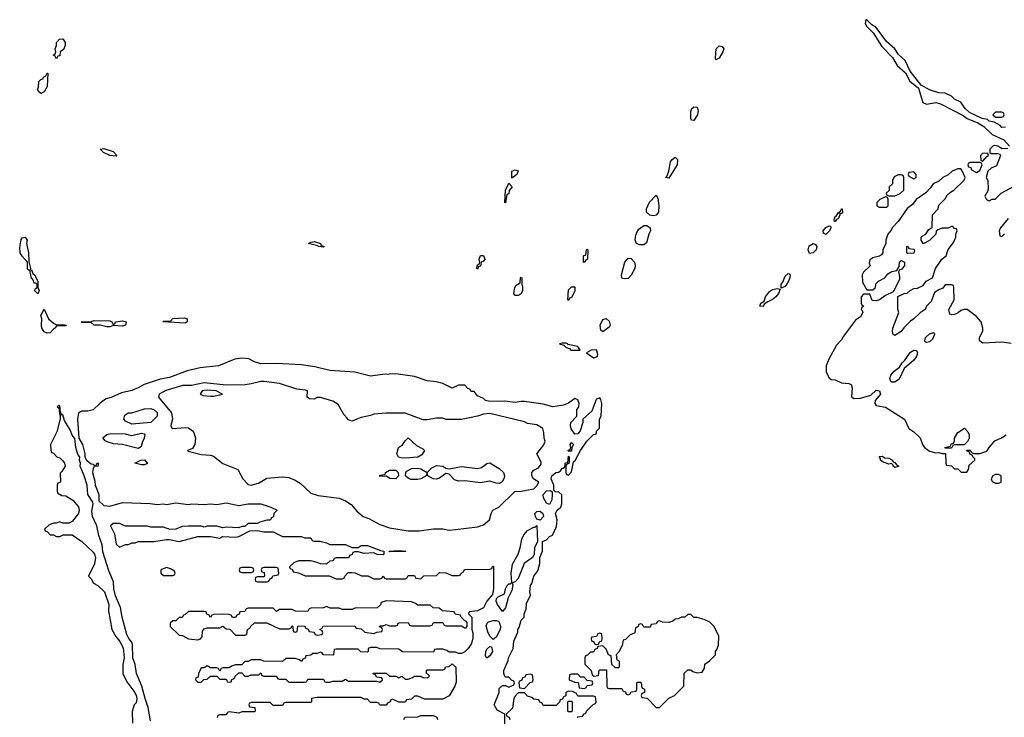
# Model space of a CAD drawing. Header units: inches. Extents: x 2769379 to 2883802, y 684208 to 828654.
# Tile 126 of 256: x 2792535 to 2798807, y 764911 to 769355. Entities that reach past the tile are written whole.
import ezdxf

# ---------------------------------------------------------------- set-up
doc = ezdxf.new("R2010")
doc.units = ezdxf.units.IN
doc.header["$MEASUREMENT"] = 0
doc.layers.add('C7796', color=7, linetype='Continuous')

msp = doc.modelspace()

# ---------------------------------------------------------------- linework, layer by layer
at = {"layer": 'C7796', "color": 2, "elevation": 6}
for points in [[(2798814, 768670), (2798790, 768669.2), (2798780.4, 768680.4), (2798742, 768702), (2798710, 768709.2), (2798698.6, 768718.6), (2798665.1, 768725.1), (2798584.8, 768764.8), (2798557.2, 768790), (2798529.3, 768829.3), (2798490, 768849), (2798470, 768868.7), (2798430, 768888), (2798390, 768889), (2798330, 768909.4), (2798278, 768938), (2798206.6, 769026.6), (2798175.5, 769095.5), (2798133.6, 769133.6), (2798109, 769170), (2798057, 769217), (2797990, 769305.2), (2797962.9, 769322.9), (2797930, 769355.3), (2797924.7, 769355.3), (2797920.7, 769330), (2797930, 769311.3), (2797970.7, 769270.7), (2798025.5, 769185.5), (2798094, 769114), (2798124.1, 769064.1), (2798177.1, 769017.1), (2798203.9, 768963.9), (2798259.5, 768919.5), (2798287.3, 768827.3), (2798310, 768817.3), (2798370, 768827), (2798400.3, 768820.3), (2798545.3, 768745.3), (2798570, 768726.4), (2798638.6, 768698.6), (2798675.8, 768675.8), (2798730, 768624.9), (2798802.8, 768590), (2798838.8, 768550)], [(2798830, 768535.3), (2798793.6, 768533.6), (2798766, 768550), (2798747.1, 768552.9), (2798734, 768550), (2798714, 768530), (2798714, 768510), (2798722, 768502), (2798763.6, 768503.6), (2798778, 768498), (2798782, 768490), (2798755.9, 768424.1), (2798722, 768410), (2798702, 768390), (2798692, 768350), (2798702, 768330), (2798703.6, 768276.4), (2798699.6, 768260.4), (2798682, 768230), (2798694, 768210), (2798710, 768202), (2798728.4, 768211.6), (2798747.3, 768212.7), (2798786, 768250), (2798870, 768294)], [(2798850, 767293.2), (2798790, 767301.2), (2798670, 767294), (2798648.7, 767310), (2798649, 767330), (2798669, 767370), (2798669, 767390), (2798659, 767430), (2798630, 767465.2), (2798570, 767508.7), (2798550, 767508.7), (2798530, 767502), (2798513.2, 767486.8), (2798490, 767477.2), (2798470, 767475.3), (2798460.2, 767480.2), (2798454, 767510), (2798488, 767570), (2798486, 767650), (2798482, 767662), (2798470, 767666), (2798430, 767666), (2798416, 767644), (2798390, 767635.3), (2798362.8, 767617.2), (2798339.8, 767560.2), (2798312, 767530), (2798302, 767510), (2798270, 767488.7), (2798231.3, 767450), (2798210, 767435.3), (2798167.3, 767392.7), (2798150, 767369), (2798110, 767344), (2798098, 767350), (2798094, 767370), (2798097.2, 767390), (2798135.3, 767490), (2798128.4, 767511.6), (2798127.3, 767592.7), (2798168.4, 767611.6), (2798187.3, 767612.7), (2798206, 767630), (2798230, 767642), (2798254.6, 767645.4), (2798290, 767662), (2798308, 767690), (2798348.7, 767711.3), (2798368.7, 767770), (2798408.7, 767830), (2798435.3, 767850), (2798449.2, 767890.8), (2798483.1, 767936.9), (2798498, 767970), (2798498, 767990), (2798506, 768010), (2798502, 768022), (2798490, 768026), (2798478, 768038), (2798470, 768038), (2798450, 768028), (2798410, 768028), (2798383.6, 768016.4), (2798372.7, 768007.3), (2798371.1, 767988.9), (2798330, 767948), (2798294, 767930), (2798289.1, 767929.1), (2798278, 767950), (2798278, 767970), (2798283.1, 767976.9), (2798306, 767990), (2798323.1, 768016.9), (2798347.3, 768032.7), (2798348.4, 768111.6), (2798386, 768150), (2798390, 768174), (2798430, 768214), (2798443.1, 768236.9), (2798463.1, 768256.9), (2798486, 768270), (2798550, 768334), (2798558, 768350), (2798536.4, 768396.4), (2798530, 768406), (2798510, 768406), (2798474, 768390), (2798450, 768366), (2798414, 768350), (2798390, 768326), (2798354, 768310), (2798336.9, 768283.1), (2798306.8, 768253.2), (2798244.7, 768210), (2798222, 768178), (2798187.1, 768152.9), (2798130.9, 768069.1), (2798092, 768030), (2798085.4, 768014.6), (2798064.7, 767990), (2798052, 767950), (2798052, 767930), (2798032, 767890), (2798032, 767870), (2798023.6, 767856.4), (2798011.1, 767848.9), (2797970, 767838), (2797950, 767826), (2797944.7, 767804.7), (2797952, 767788), (2797910, 767746), (2797902, 767730), (2797903.6, 767683.6), (2797930, 767634), (2797970, 767634), (2797986, 767650), (2797987.3, 767672.7), (2798006, 767690), (2798046, 767710), (2798064, 767736), (2798089.1, 767750.9), (2798122, 767758), (2798136.4, 767783.6), (2798138, 767810), (2798150, 767822), (2798171, 767811), (2798171, 767790), (2798154.4, 767765.6), (2798138, 767762), (2798132, 767750), (2798139.8, 767719.8), (2798138.8, 767701.2), (2798098, 767622), (2798050, 767598), (2798012, 767570), (2797990, 767565.2), (2797965.6, 767565.6), (2797950, 767606), (2797910, 767606), (2797894, 767590), (2797894, 767550), (2797898, 767538), (2797912, 767530), (2797898, 767522), (2797894, 767510), (2797902, 767502), (2797904.7, 767490), (2797890, 767462), (2797858.8, 767441.2), (2797781.6, 767338.4), (2797770, 767315.3), (2797738.5, 767281.5), (2797687.9, 767192.1), (2797671.3, 767150), (2797671.6, 767131.6), (2797672, 767110), (2797690, 767074), (2797703.6, 767063.6), (2797730, 767062), (2797770, 767042), (2797816.9, 767036.9), (2797831.1, 767031.1), (2797838, 767010), (2797832.7, 766952.7), (2797850, 766942), (2797890, 766944.7), (2797957.2, 766962.8), (2797990, 766994.8), (2798010.6, 766990.6), (2798018, 766970), (2797984.7, 766930), (2797982.8, 766910), (2797990, 766898), (2798050, 766886), (2798171, 766810), (2798198, 766750), (2798230.6, 766730.6), (2798270, 766692), (2798284.7, 766650), (2798298, 766630), (2798330, 766606), (2798370, 766596), (2798390, 766598), (2798410, 766592), (2798432.7, 766592.7), (2798434, 766530), (2798438, 766518), (2798470, 766514), (2798490, 766494), (2798510, 766494), (2798532.7, 766472.7), (2798567.3, 766472.7), (2798578, 766490), (2798582, 766518), (2798618, 766550), (2798618, 766558), (2798606, 766570), (2798602, 766582), (2798590, 766586), (2798582, 766602), (2798570, 766606), (2798567.3, 766612.7), (2798590, 766612), (2798598, 766598), (2798612.7, 766592.7), (2798651.3, 766591.3), (2798694.5, 766605.5), (2798709.4, 766630.6), (2798747, 766673), (2798789.4, 766690.6), (2798818, 766710)], [(2798831.6, 768088.4), (2798782, 768030), (2798774, 768010), (2798778, 767978), (2798790, 767974), (2798808, 767992)], [(2795626, 764870), (2795626, 764930), (2795576.4, 764956.4), (2795558, 764990), (2795588, 765070), (2795590, 765094), (2795610, 765114), (2795630, 765114), (2795650, 765102), (2795682, 765118), (2795686, 765130), (2795682, 765142), (2795667.3, 765147.3), (2795650, 765166), (2795630, 765166), (2795626, 765170), (2795618, 765190), (2795618, 765210), (2795647.3, 765272.7), (2795648, 765290), (2795678, 765350), (2795683.1, 765396.9), (2795707.3, 765452.7), (2795708, 765470), (2795716.4, 765483.6), (2795729.3, 765530.7), (2795748, 765550), (2795748.7, 765570), (2795760.4, 765599.6), (2795763.1, 765636.9), (2795788, 765690), (2795784, 765710), (2795789.2, 765750), (2795797.2, 765762.8), (2795809.3, 765810.7), (2795836.4, 765843.6), (2795848.4, 765891.6), (2795848, 765930), (2795866, 765970), (2795866, 766030), (2795890, 766042), (2795910, 766062), (2795928.7, 766071.3), (2795953.2, 766126.8), (2795959, 766170), (2795948, 766210), (2795958, 766230), (2795982, 766250), (2795988.9, 766271.1), (2795988, 766328), (2795970, 766346), (2795948, 766348), (2795938, 766358), (2795937.2, 766390), (2795920.5, 766430), (2795924.2, 766450), (2795949.3, 766470), (2795967.3, 766472.7), (2795979.5, 766480.5), (2795990, 766498), (2796002, 766498), (2796008.9, 766511.1), (2796010, 766532), (2796026, 766534), (2796030, 766574), (2796034, 766570), (2796034, 766530), (2796018, 766522), (2796014, 766510), (2796014, 766470), (2796018, 766458), (2796030, 766454), (2796050, 766474), (2796062, 766538), (2796073.6, 766546.4), (2796108, 766610), (2796148, 766670), (2796190, 766712), (2796206, 766714), (2796210, 766734), (2796227.3, 766752.7), (2796228.7, 766811.3), (2796238, 766830), (2796242, 766910), (2796236.4, 766936.4), (2796230, 766946), (2796210, 766938), (2796204.7, 766930), (2796178.8, 766861.2), (2796122, 766810), (2796121, 766790), (2796104, 766736), (2796090, 766718), (2796070, 766715.3), (2796048.7, 766748.7), (2796043.5, 766770), (2796045.6, 766790), (2796082.7, 766830), (2796084.5, 766870), (2796097.2, 766890), (2796099.5, 766910), (2796090, 766934), (2796070, 766941.2), (2796030, 766913.2), (2795999.8, 766900.2), (2795930, 766889.2), (2795870, 766906.6), (2795750, 766922.7), (2795730, 766923.7), (2795690, 766916), (2795625.6, 766925.6), (2795530, 766922.7), (2795502, 766930), (2795490, 766942), (2795450, 766958), (2795430, 766986), (2795410, 766986), (2795402, 767002), (2795390, 767006), (2795370, 767026), (2795330, 767026), (2795288.9, 767008.9), (2795230, 767038), (2795188.4, 767048.4), (2795130, 767055.3), (2795050, 767082.7), (2794930, 767099.3), (2794845.2, 767094.8), (2794770, 767084), (2794669.5, 767109.5), (2794510, 767119.5), (2794415.5, 767144.5), (2794330, 767156.9), (2794170, 767164.5), (2794070, 767163.7), (2794030, 767175.3), (2793994.6, 767194.6), (2793950, 767199), (2793906.4, 767193.6), (2793802, 767150), (2793683.6, 767136.4), (2793601.4, 767118.6), (2793490, 767075.1), (2793430, 767064.5), (2793328, 767032), (2793290, 767009.2), (2793250, 766993.2), (2793182.5, 766977.5), (2793122, 766950), (2793082, 766938), (2793047.1, 766912.9), (2793002, 766870), (2792970, 766861.2), (2792930, 766862), (2792922, 766858), (2792910, 766848.7), (2792903.1, 766810), (2792912.4, 766690), (2792935.3, 766650), (2792950.4, 766590), (2792950.5, 766570), (2792960.5, 766550), (2792990, 766526.8), (2793004.7, 766524.7), (2793010, 766514), (2793022, 766518), (2793030, 766532), (2793034, 766530), (2793034, 766510), (2793010, 766508.7), (2793003.4, 766496.6), (2792999.1, 766470), (2793014.4, 766414.4), (2793015.5, 766390), (2793039.5, 766330), (2793039.1, 766290), (2793070, 766260.5), (2793110, 766256.3), (2793190, 766278.8), (2793366.3, 766273.7), (2793410, 766266.8), (2793450, 766270.8), (2793470, 766266), (2793530, 766277.3), (2793610, 766266.8), (2793630.5, 766270.5), (2793710, 766266.8), (2793750, 766270.5), (2793790, 766266), (2793850, 766277.3), (2793930, 766261), (2793990, 766270.6), (2794070, 766270.7), (2794134, 766250), (2794174, 766230), (2794154, 766210), (2794152.7, 766187.3), (2794138, 766182), (2794130, 766166), (2794110, 766166), (2794065.4, 766154.6), (2794050, 766146), (2793990, 766146), (2793970, 766126), (2793950, 766126), (2793930, 766118), (2793850, 766122), (2793830, 766118), (2793790, 766128), (2793730, 766128), (2793710, 766122), (2793690, 766128), (2793610, 766128), (2793570, 766126), (2793530, 766108.7), (2793491.6, 766108.4), (2793450, 766122), (2793370, 766122), (2793350, 766128.7), (2793210, 766128), (2793170, 766146), (2793130, 766146), (2793114, 766130), (2793139.6, 766079.6), (2793150, 766014), (2793170, 765994), (2793208.4, 766011.6), (2793227.3, 766012.7), (2793250, 766022), (2793270, 766022), (2793290, 766031.3), (2793390, 766031.3), (2793470, 766044.7), (2793490, 766044.7), (2793550, 766032), (2793670, 766062), (2793750, 766062), (2793810, 766052), (2793830, 766062), (2793910, 766058), (2793930, 766062), (2794000.4, 766099.6), (2794050, 766102), (2794090, 766092), (2794150, 766092), (2794210, 766062), (2794330, 766062), (2794350, 766054), (2794390, 766054), (2794398, 766038), (2794410, 766034), (2794447.3, 766032.7), (2794490, 766022), (2794510, 766012), (2794611.1, 766011.1), (2794650, 765992), (2794690, 765992), (2794710, 766004.7), (2794750, 766006), (2794832.7, 765972.7), (2794854, 765970), (2794854, 765950), (2794850, 765946), (2794812.7, 765947.3), (2794790, 765958), (2794730, 765955.3), (2794690, 765966), (2794670, 765966), (2794658, 765962), (2794652.7, 765947.3), (2794638, 765942), (2794630, 765926), (2794550, 765926), (2794538, 765922), (2794532.7, 765907.3), (2794510, 765906), (2794490, 765886), (2794450, 765888), (2794430, 765898), (2794390, 765908), (2794312.7, 765907.3), (2794283.6, 765896.4), (2794254, 765870), (2794258, 765858), (2794272.7, 765852.7), (2794278, 765838), (2794311.6, 765831.6), (2794352.7, 765812.7), (2794507.3, 765812.7), (2794550, 765794), (2794590, 765794), (2794602, 765798), (2794606, 765810), (2794627.3, 765832.7), (2794650, 765834), (2794671.6, 765831.6), (2794712.7, 765812.7), (2794751.6, 765811.6), (2794790, 765794), (2794830, 765794), (2794842, 765798), (2794850, 765812), (2794858, 765798), (2794870, 765794), (2794990, 765794), (2795002, 765798), (2795010, 765814), (2795050, 765814), (2795058, 765798), (2795090, 765794), (2795110, 765812), (2795190, 765814), (2795210, 765834), (2795250, 765832), (2795290, 765814), (2795330, 765814), (2795342, 765818), (2795346, 765830), (2795362, 765838), (2795368.4, 765851.6), (2795530, 765854), (2795542, 765858), (2795547.3, 765872.7), (2795554, 765874), (2795554, 765730), (2795547.1, 765692.9), (2795511.3, 765650), (2795490, 765608), (2795451.6, 765588.4), (2795398, 765582), (2795394, 765570), (2795414, 765550), (2795414, 765470), (2795422, 765450), (2795421, 765410), (2795410, 765378), (2795390, 765348), (2795370, 765328), (2795350, 765318), (2795330, 765318), (2795310, 765326), (2795270, 765326), (2795256.4, 765336.4), (2795230, 765346), (2795190, 765346), (2795178, 765342), (2795170, 765326), (2794972.7, 765327.3), (2794950, 765346), (2794830, 765348), (2794810, 765355.3), (2794770, 765355.3), (2794754, 765350), (2794754, 765330), (2794750, 765326), (2794708.4, 765328.4), (2794690, 765346), (2794550, 765346), (2794538, 765342), (2794534, 765310), (2794530, 765306), (2794470, 765308), (2794462, 765322), (2794450, 765326), (2794430, 765318), (2794402, 765318), (2794390, 765306), (2794358, 765302), (2794352.7, 765287.3), (2794338, 765282), (2794330, 765266), (2794318, 765278), (2794290, 765286), (2794230, 765286), (2794210, 765266), (2794090, 765268), (2794070, 765278), (2794010, 765278), (2793990, 765266), (2793970, 765266), (2793950, 765246), (2793910, 765246), (2793883.6, 765236.4), (2793870, 765226), (2793830, 765226), (2793818, 765222), (2793810, 765206), (2793802, 765222), (2793790, 765226), (2793750, 765226), (2793730, 765238), (2793710, 765226), (2793690, 765226), (2793674, 765190), (2793672.7, 765167.3), (2793658, 765162), (2793654, 765150), (2793670, 765134), (2793690, 765134), (2793707.3, 765152.7), (2793730, 765154), (2793750, 765174), (2793790, 765174), (2793810, 765154), (2793850, 765154), (2793858, 765138), (2793870, 765134), (2793882, 765138), (2793887.3, 765152.7), (2793902, 765158), (2793907.3, 765172.7), (2793930, 765194), (2793950, 765194), (2793970, 765174), (2793990, 765174), (2794010, 765182), (2794058, 765182), (2794070, 765194), (2794078, 765178), (2794090, 765174), (2794170, 765174), (2794178, 765158), (2794190, 765154), (2794230, 765154), (2794250, 765134), (2794350, 765134), (2794362, 765138), (2794370, 765154), (2794470, 765154), (2794478, 765138), (2794490, 765134), (2794510, 765134), (2794530, 765142), (2794590, 765142), (2794610, 765154), (2794630, 765142), (2794810, 765142), (2794830, 765134), (2794846, 765150), (2794842, 765162), (2794807.3, 765167.3), (2794802, 765182), (2794787.3, 765187.3), (2794787.3, 765192.7), (2794870, 765192), (2794890, 765174), (2794930, 765174), (2794950, 765162), (2794970, 765174), (2794990, 765154), (2795010, 765154), (2795036.4, 765163.6), (2795050, 765174), (2795090, 765174), (2795103.6, 765163.6), (2795130, 765162), (2795146, 765170), (2795142, 765182), (2795126, 765190), (2795126, 765210), (2795130, 765214), (2795230, 765214), (2795242, 765218), (2795247.3, 765232.7), (2795270, 765234), (2795290, 765252), (2795312, 765230), (2795314.4, 765134.4), (2795306.8, 765110), (2795270, 765048.7), (2795230, 765026), (2795112.7, 765027.3), (2795070, 765046), (2795050, 765046), (2795030, 765026), (2794998, 765022), (2794990, 765008), (2794950, 765008), (2794910, 765026), (2794898, 765022), (2794894, 765010), (2794878, 765002), (2794870, 764988), (2794830, 764988), (2794822, 765002), (2794810, 765006), (2794770, 765006), (2794750, 765026), (2794730, 765026), (2794710, 765038), (2794430, 765038), (2794394, 765030), (2794394, 765010), (2794390, 765006), (2794230, 765006), (2794218, 765002), (2794210, 764986), (2794150, 764986), (2794130, 765006), (2794010, 765006), (2793998, 765002), (2793994, 764990), (2793998, 764978), (2794032.7, 764972.7), (2794034, 764950), (2794030, 764946), (2793950, 764946), (2793930, 764938), (2793870, 764946), (2793858, 764942), (2793850, 764926), (2793810, 764926), (2793798, 764922), (2793792.7, 764907.3)], [(2793367.9, 764887.9), (2793354.3, 764974.3), (2793334, 765030), (2793313, 765110), (2793279.6, 765190), (2793270, 765248), (2793254.7, 765290), (2793254, 765374), (2793249.3, 765390), (2793230, 765413.2), (2793218, 765438), (2793188, 765548), (2793176.9, 765610), (2793144.9, 765684.9), (2793135.4, 765730), (2793133.2, 765773.2), (2793103.3, 765843.3), (2793064.9, 765964.9), (2793061.1, 766010), (2793039.2, 766070), (2793027.1, 766130), (2792998.5, 766190), (2792995.5, 766224.5), (2793002.9, 766270), (2793000.7, 766280.7), (2792969.7, 766329.7), (2792964.2, 766390), (2792946, 766450), (2792921.1, 766510), (2792921.6, 766530), (2792916, 766550), (2792919, 766570), (2792905.4, 766585.4), (2792891.6, 766630), (2792887.2, 766687.2), (2792870, 766709.2), (2792858.6, 766738.6), (2792821, 766801), (2792810, 766838), (2792800.4, 766840.4), (2792794.6, 766854.6), (2792790, 766895.3), (2792783.6, 766896.4), (2792774, 766890), (2792783.6, 766883.6), (2792790, 766834), (2792798, 766838), (2792792, 766828), (2792792, 766812), (2792771, 766730), (2792732, 766650), (2792732.7, 766612.7), (2792738, 766598), (2792750, 766594), (2792771.1, 766571.1), (2792790, 766564.7), (2792810, 766544.7), (2792821, 766530), (2792824.7, 766510), (2792803.6, 766476.4), (2792792.7, 766467.3), (2792794, 766410), (2792778, 766402), (2792774, 766390), (2792774, 766350), (2792778, 766338), (2792803.6, 766323.6), (2792830, 766322), (2792874.4, 766294.4), (2792910, 766251.3), (2792914, 766230), (2792910, 766208.7), (2792870, 766158), (2792850, 766148), (2792810, 766148), (2792790, 766155.3), (2792767.3, 766147.3), (2792752.7, 766147.3), (2792723.6, 766136.4), (2792694, 766110), (2792698, 766098), (2792712.7, 766092.7), (2792730, 766074), (2792750, 766074), (2792770, 766062), (2792790, 766062), (2792812.7, 766072.7), (2792870, 766074), (2792930.7, 766030.7), (2793003, 765963), (2793010.7, 765950), (2793017.3, 765930), (2793010.9, 765889.1), (2792974, 765810), (2792990, 765794), (2793005.4, 765765.4), (2793032, 765750), (2793074.8, 765710), (2793102.8, 765630), (2793101, 765590), (2793122, 765470), (2793146.8, 765426.8), (2793173.2, 765393.2), (2793193.2, 765353.2), (2793201, 765290), (2793191.6, 765248.4), (2793192, 765190), (2793216.9, 765136.9), (2793268.1, 765068.1), (2793277.3, 765050), (2793280.7, 765030), (2793276.8, 765003.2), (2793264.7, 764990), (2793251.6, 764948.4), (2793252.7, 764872.7)], [(2796086, 764910), (2796090, 764914), (2796122, 764918), (2796126, 764930), (2796142, 764938), (2796146, 764950), (2796187.3, 764992.7), (2796202, 764998), (2796206, 765010), (2796202, 765042), (2796190, 765046), (2796090, 765046), (2796082, 765062), (2796056.4, 765076.4), (2796030, 765078), (2796014, 765070), (2796012.7, 765047.3), (2795998, 765042), (2795992.7, 765027.3), (2795978, 765022), (2795972.7, 765007.3), (2795952.7, 764987.3), (2795870, 764986), (2795862, 765002), (2795847.3, 765007.3), (2795842, 765022), (2795810, 765026), (2795796.4, 765036.4), (2795770, 765046), (2795750, 765066), (2795710, 765066), (2795690, 765046), (2795682, 765030), (2795674, 764970), (2795634, 764930), (2795638, 764918), (2795652.7, 764912.7), (2795658, 764898)], [(2794982, 764898), (2794990, 764912), (2795070, 764914), (2795090, 764922), (2795170, 764922), (2795191.1, 764911.1), (2795196.9, 764896.9)]]:
    msp.add_lwpolyline(points, dxfattribs=at)
at = {"layer": 'C7796', "color": 2}
for points, elevation in [([(2792770, 769106), (2792762, 769122), (2792748.7, 769130), (2792762, 769138), (2792766, 769150), (2792762, 769170), (2792768.7, 769190), (2792769, 769210), (2792789.1, 769230.9), (2792810, 769234), (2792824.7, 769210), (2792824.7, 769190), (2792814.8, 769165.2), (2792792, 769150), (2792790, 769126), (2792778, 769122)], 2), ([(2796970, 769099), (2796966.3, 769110), (2796971.6, 769170), (2796990, 769188.4), (2797010, 769185.5), (2797019.5, 769170), (2797014.6, 769150), (2796990, 769109.2)], 2), ([(2792670, 768886), (2792656.4, 768896.4), (2792648.7, 768910), (2792654.6, 768925.4), (2792658, 768962), (2792670, 768974), (2792682, 768978), (2792686, 768990), (2792702, 768998), (2792710, 769014), (2792714, 769014), (2792711, 768930), (2792690, 768895.3)], 2), ([(2796830, 768712.7), (2796814.6, 768714.6), (2796810, 768726), (2796809.7, 768770.3), (2796817, 768790), (2796824.2, 768795.8), (2796830, 768799.5), (2796850, 768797.3), (2796855.8, 768775.8), (2796852.9, 768750)], 2), ([(2798790, 768766), (2798750, 768766), (2798734, 768750), (2798750, 768734), (2798790, 768734), (2798802, 768738), (2798806, 768750), (2798802, 768762)], 6), ([(2793150, 768486), (2793109, 768490), (2793069, 768510), (2793047.3, 768530), (2793070, 768534), (2793130, 768515.8), (2793154, 768490)], 2), ([(2798670, 768506), (2798654, 768490), (2798658, 768458), (2798670, 768454), (2798695.3, 768484.7), (2798706, 768490), (2798702, 768502)], 6), ([(2796670, 768346.6), (2796649.4, 768350), (2796659.3, 768360.7), (2796669.5, 768390), (2796679.6, 768450), (2796690, 768464.9), (2796710, 768479.1), (2796724.9, 768464.9), (2796722, 768430)], 2), ([(2798650, 768446), (2798590, 768446), (2798578, 768442), (2798574, 768430), (2798578, 768418), (2798592.7, 768412.7), (2798598, 768398), (2798630, 768382), (2798650, 768394), (2798666, 768430), (2798662, 768442)], 6), ([(2795670, 768346), (2795669, 768391), (2795690, 768398), (2795710, 768392), (2795702, 768370)], 2), ([(2798230, 768386), (2798198, 768382), (2798194, 768370), (2798198, 768358), (2798230, 768342), (2798246, 768350), (2798246, 768370)], 6), ([(2798150, 768366), (2798130, 768366), (2798105.4, 768354.6), (2798094, 768330), (2798094, 768310), (2798074, 768290), (2798072.7, 768267.3), (2798054, 768250), (2798058, 768238), (2798070, 768234), (2798110, 768234), (2798130, 768242), (2798146, 768250), (2798166, 768270), (2798166, 768350), (2798162, 768362)], 6), ([(2795630, 768188), (2795626, 768190), (2795628.4, 768268.4), (2795650, 768314), (2795671.3, 768290), (2795652.7, 768267.3), (2795650, 768246), (2795638, 768242)], 2), ([(2796570, 768106.3), (2796549.7, 768109.6), (2796526.6, 768130), (2796527, 768150), (2796546.7, 768193.3), (2796590, 768238), (2796599.1, 768219.1), (2796606.4, 768170), (2796604.4, 768130), (2796590, 768109.6)], 2), ([(2798050, 768226), (2798014, 768210), (2797994, 768190), (2797994, 768170), (2798010, 768162), (2798050, 768162), (2798058, 768162), (2798066, 768170), (2798066, 768210), (2798062, 768222)], 6), ([(2797730, 768069.2), (2797726, 768070), (2797723.2, 768083.2), (2797730, 768101), (2797736.5, 768103.5), (2797750, 768126), (2797756.4, 768123.6), (2797755.3, 768130), (2797764.1, 768135.9), (2797769.8, 768150.3), (2797774, 768150), (2797776.3, 768130), (2797770, 768121.2), (2797761.4, 768118.6), (2797750, 768089.4), (2797736.8, 768083.2)], 2), ([(2796510, 767920.7), (2796482, 767922), (2796464, 767930), (2796456, 767950), (2796457, 767970), (2796463.9, 767996.1), (2796479.5, 768020.5), (2796510, 768044), (2796530, 768044.9), (2796550.4, 768030), (2796552.4, 768010), (2796542.4, 767990), (2796526.6, 767933.4)], 2), ([(2797670, 767986), (2797654.6, 767994.6), (2797653.2, 768010), (2797670, 768030.6), (2797690, 768041), (2797699.8, 768039.8), (2797701, 768030), (2797692.7, 768010)], 2), ([(2792602, 767762), (2792610, 767762), (2792618.8, 767738.8), (2792630.3, 767730.3), (2792651.3, 767690), (2792651, 767650), (2792658.8, 767630), (2792650, 767609.2), (2792629.6, 767630), (2792636.4, 767643.6), (2792646, 767650), (2792646, 767670), (2792636.4, 767676.4), (2792630, 767675.3), (2792619.1, 767699.1), (2792610, 767706), (2792599, 767759), (2792590, 767759), (2792585.6, 767770), (2792584, 767810), (2792550, 767849.6), (2792538.5, 767870), (2792535.1, 767904.9), (2792544.2, 767955.8), (2792550, 767966), (2792570.4, 767970.4), (2792582, 767950), (2792579.3, 767930), (2792592.2, 767870), (2792593.7, 767813.7), (2792604.7, 767770)], 2), ([(2794470, 767906), (2794438, 767910), (2794434.6, 767914.6), (2794375.3, 767930), (2794390, 767938.8), (2794410, 767942), (2794450.7, 767930), (2794456, 767916), (2794474.8, 767910)], 2), ([(2796130, 767808), (2796126, 767810), (2796126, 767850), (2796142, 767858), (2796146, 767890), (2796150, 767894), (2796154, 767890), (2796151.1, 767828.9), (2796138, 767822)], 2), ([(2797566.3, 767866.3), (2797557, 767890), (2797564.4, 767915.6), (2797590, 767930.4), (2797603, 767923), (2797613, 767910), (2797607.7, 767890), (2797590, 767869.4)], 2), ([(2798190, 767866), (2798186, 767870), (2798186, 767910), (2798191.6, 767911.6), (2798198, 767898), (2798230, 767894), (2798234, 767890), (2798230, 767868)], 6), ([(2795450, 767766), (2795446, 767770), (2795448, 767788), (2795450, 767794), (2795462, 767798), (2795466, 767810), (2795462, 767830), (2795470, 767854), (2795490, 767854), (2795498, 767830), (2795490, 767818), (2795474, 767810), (2795470, 767786), (2795458, 767782)], 2), ([(2796390, 767704), (2796370, 767708.7), (2796369, 767730), (2796389.5, 767810.5), (2796410, 767836), (2796430, 767834.8), (2796450.4, 767810), (2796455.5, 767790), (2796453.4, 767770), (2796430, 767728.7), (2796410, 767706)], 2), ([(2795690, 767598), (2795682, 767610), (2795688, 767650), (2795696.4, 767663.6), (2795722, 767678), (2795726, 767710), (2795730, 767714), (2795734, 767710), (2795734, 767666), (2795738, 767658), (2795738, 767630), (2795730, 767608.7), (2795710, 767598)], 2), ([(2797386, 767646), (2797385.2, 767670), (2797396.5, 767683.5), (2797410, 767722), (2797430, 767738), (2797436.9, 767736.9), (2797442, 767730), (2797441, 767710), (2797431, 767690), (2797410, 767655.3), (2797390, 767648)], 2), ([(2796030, 767566), (2796026, 767570), (2796030, 767634), (2796050, 767654), (2796070, 767654), (2796070, 767626), (2796050, 767586), (2796038, 767582)], 2), ([(2797270, 767529.2), (2797249.6, 767529.6), (2797255.3, 767550), (2797277.2, 767562.8), (2797284.5, 767590), (2797310, 767624), (2797330, 767637.1), (2797362, 767642), (2797378, 767638), (2797367.3, 767610), (2797350.3, 767589.6), (2797330, 767572.3), (2797301.1, 767558.9), (2797278, 767542)], 2), ([(2792770, 767412), (2792810, 767414), (2792834, 767410), (2792830, 767406), (2792770, 767406), (2792762, 767390), (2792750, 767384), (2792730, 767359.5), (2792710, 767358.7), (2792690, 767367.8), (2792676.9, 767390), (2792673.6, 767410), (2792676, 767450), (2792669.6, 767470), (2792690, 767511.3), (2792718.8, 767450), (2792750, 767421)], 2), ([(2793590, 767422), (2793446, 767430), (2793450, 767434), (2793490, 767434), (2793502, 767438), (2793508.9, 767451.1), (2793584.7, 767455.3), (2793602, 767450), (2793602, 767430)], 2), ([(2796250, 767366), (2796236.4, 767376.4), (2796232.3, 767410), (2796250, 767446), (2796270, 767451), (2796290, 767434), (2796296.4, 767410), (2796290, 767397.2)], 2), ([(2793130, 767414), (2793142, 767418), (2793146, 767430), (2793190, 767436), (2793214, 767430), (2793210, 767408.7), (2793190, 767402), (2793130, 767408), (2793110, 767398), (2793090, 767398), (2793048.4, 767408.4), (2793010, 767408.7), (2792990, 767426), (2792930, 767426), (2792926, 767430), (2792990, 767432), (2793010, 767438), (2793110, 767436), (2793122, 767430)], 2), ([(2798310, 767299.3), (2798303.3, 767303.3), (2798299.3, 767310), (2798303.7, 767330), (2798330, 767354), (2798350, 767361), (2798359.8, 767359.8), (2798361, 767350), (2798350, 767319), (2798330, 767302)], 6), ([(2795990, 767295.3), (2795974, 767290), (2796002, 767282), (2796014, 767270), (2796038.8, 767258.8), (2796044.7, 767250), (2796090, 767248.9), (2796106, 767250), (2796090, 767273.2), (2796026, 767286), (2796026, 767290), (2796013.6, 767293.6)], 6), ([(2796210, 767252.7), (2796174, 767250), (2796146, 767234), (2796190, 767200.7), (2796210, 767207.3), (2796215.3, 767210), (2796216.5, 767223.5)], 6), ([(2798090, 767046), (2798084, 767050), (2798078, 767070), (2798083.7, 767090), (2798104.4, 767115.6), (2798138.7, 767141.3), (2798156, 767170), (2798173.4, 767186.6), (2798210, 767237.3), (2798230, 767250.6), (2798246.8, 767246.8), (2798252.8, 767232.8), (2798248.2, 767210), (2798230, 767187), (2798167.7, 767132.3), (2798135.8, 767064.2), (2798110, 767046.6)], 6), ([(2794091.2, 767051.2), (2794070, 767051.1), (2794010, 767034.7), (2793970.2, 767029.8), (2793850, 767027.8), (2793710, 767040.8), (2793630, 767025.1), (2793574.7, 767025.3), (2793466.1, 766993.9), (2793422.8, 766970), (2793418.8, 766950), (2793502.6, 766850), (2793507.9, 766810), (2793498, 766770), (2793500.4, 766760.4), (2793510.6, 766750.6), (2793590, 766758.3), (2793610, 766755.3), (2793636.5, 766736.5), (2793644.4, 766724.4), (2793654, 766690), (2793650.4, 766649.6), (2793635.5, 766624.5), (2793604.7, 766610), (2793607.1, 766607.1), (2793690, 766586), (2793750, 766581.7), (2793770, 766575.3), (2793828.4, 766528.4), (2793924.7, 766490), (2793955.5, 766430), (2793990, 766394), (2794010, 766390.6), (2794057, 766403), (2794110, 766434.8), (2794210, 766442.8), (2794250, 766438), (2794290, 766422.8), (2794322.5, 766402.5), (2794390, 766338.8), (2794435.5, 766324.5), (2794570, 766306.8), (2794610.7, 766290.7), (2794646.4, 766266.4), (2794683.5, 766223.5), (2794722, 766190), (2794758, 766178), (2794830, 766138.8), (2794890, 766117.3), (2795010, 766099.1), (2795080.2, 766099.8), (2795170.7, 766110.7), (2795230, 766110.8), (2795270, 766104), (2795310, 766107.3), (2795450, 766124), (2795490, 766138), (2795528, 766170), (2795538, 766210), (2795548.9, 766231.1), (2795586, 766250), (2795688, 766350), (2795730, 766350.8), (2795810, 766366), (2795830, 766386), (2795842, 766410), (2795808.7, 766430), (2795797.2, 766450), (2795797.2, 766470), (2795810, 766486), (2795839.3, 766500.7), (2795856.4, 766523.6), (2795856.4, 766536.4), (2795828, 766590), (2795873.6, 766646.4), (2795882, 766670), (2795875.3, 766690), (2795874.6, 766725.4), (2795868, 766750), (2795830, 766774), (2795770, 766782), (2795750, 766793.2), (2795530, 766846), (2795490, 766842.7), (2795450.5, 766829.5), (2795350, 766808.7), (2795250.9, 766809.1), (2795230, 766816), (2795190, 766816), (2795130, 766805.2), (2795105.2, 766805.2), (2794990, 766848.7), (2794870, 766849.3), (2794790, 766841.2), (2794770, 766833.2), (2794710, 766822), (2794650, 766798), (2794630, 766806), (2794618, 766818), (2794600.2, 766840.2), (2794563.2, 766903.2), (2794530, 766924), (2794450, 766948), (2794430, 766948), (2794410, 766938), (2794380.4, 766940.4), (2794366, 766950), (2794368, 766990), (2794355.1, 766995.1), (2794300.5, 767000.5), (2794190, 767037.7)], 10), ([(2793730, 766994.7), (2793698, 766990), (2793684.7, 766970), (2793702, 766962), (2793750, 766956), (2793770, 766956), (2793810, 766966), (2793826, 766970), (2793786, 766990)], 14), ([(2793250, 766778), (2793210, 766798), (2793198, 766810), (2793204.7, 766835.3), (2793226, 766850), (2793250, 766851), (2793330, 766876), (2793370, 766878), (2793392, 766870), (2793410, 766852), (2793411.3, 766830), (2793370, 766789)], 6), ([(2798430, 766626), (2798428.7, 766630), (2798462, 766638), (2798470, 766654), (2798482, 766658), (2798488.4, 766671.6), (2798489, 766690), (2798510, 766724.7), (2798552.7, 766752.7), (2798574, 766730), (2798582, 766710), (2798582, 766690), (2798571.6, 766668.4), (2798550, 766646), (2798490, 766646), (2798478, 766642), (2798470, 766626)], 6), ([(2793310, 766718.7), (2793250, 766705.1), (2793210, 766715.8), (2793116.1, 766716.1), (2793091, 766710), (2793064.7, 766690), (2793074.8, 766674.8), (2793103.4, 766663.4), (2793130, 766656.3), (2793190, 766650.6), (2793290, 766624.9), (2793310, 766638), (2793318.7, 766670), (2793329.5, 766690), (2793333.3, 766710), (2793330, 766715.1)], 10), ([(2794990, 766561.2), (2794964.7, 766564.7), (2794948.9, 766568.9), (2794938, 766590), (2794948.7, 766630), (2794974, 766646), (2794990, 766672), (2795010, 766691.3), (2795062, 766642), (2795102, 766622), (2795114, 766610), (2795097.3, 766582.7), (2795070, 766569.3)], 10), ([(2796030, 766606), (2796029.3, 766609.3), (2796030, 766614), (2796042, 766618), (2796046, 766630), (2796042, 766650), (2796050, 766662), (2796062, 766650), (2796052, 766630), (2796050, 766606)], 6), ([(2798110, 766502), (2798098, 766510), (2798098, 766518), (2798087.3, 766527.3), (2798070, 766524), (2798030, 766538), (2798018, 766550), (2798018, 766558), (2798008.4, 766571.6), (2798030, 766574), (2798043.6, 766563.6), (2798070, 766562), (2798094, 766550), (2798098, 766538), (2798110, 766534), (2798119.6, 766519.6), (2798134, 766510), (2798130, 766508)], 2), ([(2793310, 766519), (2793268, 766530), (2793306, 766550), (2793330, 766550.3), (2793350, 766529), (2793330, 766519)], 6), ([(2795590, 766401.2), (2795570, 766402.7), (2795530, 766415.6), (2795470, 766405.6), (2795370, 766416.9), (2795330, 766415.1), (2795303.5, 766423.5), (2795270, 766459), (2795250, 766465.2), (2795210, 766434.5), (2795190, 766428), (2795169, 766430), (2795135.3, 766450), (2795130, 766466), (2795124.7, 766450), (2795090.8, 766430), (2795070, 766425.7), (2795026.5, 766426.5), (2795010, 766434), (2794992, 766450), (2794995.1, 766470), (2795001.3, 766478.7), (2795030, 766496.3), (2795070, 766498.4), (2795090, 766494.9), (2795130, 766471), (2795160.7, 766499.3), (2795190, 766514.9), (2795230, 766510.4), (2795250, 766497.3), (2795270, 766494), (2795350, 766508.8), (2795450, 766495.8), (2795476.6, 766503.4), (2795510, 766527.3), (2795530, 766531.3), (2795590, 766496.3), (2795616.3, 766470), (2795622, 766450), (2795618.8, 766430), (2795607.9, 766412.1)], 10), ([(2794930, 766429.6), (2794893.2, 766433.2), (2794870, 766448), (2794830, 766446), (2794826, 766450), (2794830, 766454), (2794862, 766458), (2794866, 766470), (2794890, 766484.7), (2794930, 766486), (2794946, 766470), (2794947.3, 766450)], 10), ([(2798770, 766458), (2798750, 766458), (2798734, 766450), (2798722, 766430), (2798730, 766414), (2798750, 766402), (2798770, 766402), (2798786, 766410), (2798786, 766450)], 6), ([(2795910, 766266), (2795890, 766275.3), (2795872, 766310), (2795868.7, 766330), (2795890, 766353.4), (2795916.3, 766356.3), (2795926.4, 766346.4), (2795927.3, 766330), (2795923.5, 766296.5)], 6), ([(2795850, 766168), (2795830, 766173.2), (2795819.5, 766190), (2795817, 766210), (2795830, 766223), (2795850, 766224), (2795866.8, 766210), (2795870.7, 766189.3)], 6), ([(2795610, 765586), (2795578.4, 765630), (2795569.2, 765650), (2795572.1, 765667.9), (2795582, 765678), (2795622, 765698), (2795629.6, 765730.4), (2795640.9, 765750), (2795650, 765760.7), (2795658.6, 765761.4), (2795669.3, 765770.7), (2795666, 765830), (2795673.4, 765886.6), (2795710, 765951.3), (2795723.7, 765990), (2795733.9, 766046.1), (2795747, 766073), (2795770, 766101.6), (2795810, 766122.8), (2795818, 766122), (2795830, 766132), (2795834, 766030), (2795814, 765990), (2795811.6, 765948.4), (2795802, 765930), (2795748.5, 765891.5), (2795710, 765795.3), (2795690, 765774), (2795671.6, 765768.4), (2795675.3, 765755.3), (2795670, 765718), (2795647.1, 765672.9), (2795630, 765608)], 6), ([(2794890, 765966), (2794886, 765970), (2794950, 765974), (2794994, 765970), (2794990, 765968)], 6), ([(2793470, 765866), (2793434, 765850), (2793434, 765830), (2793450, 765814), (2793510, 765814), (2793522, 765818), (2793526, 765830), (2793522, 765842), (2793496.4, 765856.4)], 6), ([(2794010, 765866), (2793950, 765866), (2793938, 765862), (2793934, 765850), (2793938, 765838), (2793950, 765834), (2794010, 765834), (2794022, 765838), (2794026, 765850), (2794022, 765862)], 6), ([(2794170, 765866), (2794090, 765866), (2794078, 765862), (2794074, 765850), (2794078, 765838), (2794092.7, 765832.7), (2794094, 765810), (2794090, 765806), (2794050, 765806), (2794038, 765802), (2794034, 765790), (2794038, 765778), (2794050, 765774), (2794110, 765774), (2794122, 765778), (2794127.3, 765792.7), (2794142, 765798), (2794147.3, 765812.7), (2794182, 765818), (2794186, 765830), (2794182, 765862)], 6), ([(2794870, 765654), (2794838, 765642), (2794832.7, 765627.3), (2794811.6, 765608.4), (2794670, 765606), (2794650, 765598), (2794590, 765598), (2794570, 765606), (2794512.7, 765607.3), (2794490, 765618), (2794470, 765608), (2794390, 765606), (2794378, 765602), (2794370, 765586), (2794292.7, 765587.3), (2794270, 765598), (2794190, 765598), (2794170, 765586), (2794150, 765606), (2793990, 765606), (2793978, 765602), (2793970, 765586), (2793938, 765582), (2793932.7, 765567.3), (2793918, 765562), (2793910, 765546), (2793890, 765546), (2793882, 765562), (2793870, 765566), (2793830, 765568), (2793770, 765566), (2793758, 765562), (2793750, 765546), (2793742, 765562), (2793727.3, 765567.3), (2793722, 765582), (2793710, 765586), (2793610, 765586), (2793590, 765566), (2793578, 765562), (2793570, 765546), (2793550, 765546), (2793530, 765526), (2793510, 765526), (2793494, 765510), (2793494, 765490), (2793550, 765434), (2793571.6, 765431.6), (2793610, 765412), (2793670, 765404.7), (2793686, 765410), (2793696.4, 765423.6), (2793700.4, 765459.6), (2793710, 765474), (2793730, 765482), (2793810, 765482), (2793830, 765492), (2793850, 765474), (2793872.7, 765472.7), (2793910, 765434), (2793970, 765434), (2793982, 765438), (2793986, 765470), (2794002, 765478), (2794007.3, 765492.7), (2794030, 765512), (2794110, 765512), (2794190, 765474), (2794250, 765474), (2794262, 765478), (2794270, 765494), (2794274, 765490), (2794278, 765458), (2794290, 765454), (2794302, 765458), (2794307.3, 765492.7), (2794350, 765494), (2794358, 765478), (2794372.7, 765472.7), (2794378, 765458), (2794410, 765454), (2794418, 765438), (2794430, 765434), (2794462, 765438), (2794466, 765450), (2794462, 765462), (2794446, 765470), (2794462, 765478), (2794468, 765492), (2794670, 765494), (2794678, 765478), (2794710, 765474), (2794732.7, 765452.7), (2794790, 765444.7), (2794810, 765454), (2794842, 765458), (2794846, 765470), (2794842, 765482), (2794827.3, 765487.3), (2794830, 765494), (2794850, 765494), (2794870, 765502), (2794890, 765494), (2794930, 765494), (2794942, 765498), (2794946, 765510), (2794952.7, 765512.7), (2795010, 765514), (2795018, 765498), (2795030, 765494), (2795150, 765494), (2795162, 765498), (2795170, 765514), (2795230, 765514), (2795238, 765498), (2795250, 765494), (2795350, 765494), (2795370, 765482), (2795378, 765482), (2795386, 765490), (2795386, 765510), (2795382, 765522), (2795367.3, 765527.3), (2795346, 765550), (2795342, 765562), (2795308.4, 765568.4), (2795302, 765582), (2795228.4, 765588.4), (2795207.3, 765607.3), (2795168.4, 765608.4), (2795150, 765626), (2795070, 765626), (2795056.4, 765636.4), (2795030, 765646)], 6), ([(2796810, 765566), (2796790, 765566), (2796771.6, 765548.4), (2796750, 765548), (2796730, 765538), (2796710, 765535.3), (2796696, 765524), (2796670, 765515.3), (2796630, 765518), (2796610, 765526), (2796598, 765522), (2796590, 765506), (2796558, 765502), (2796550, 765486), (2796510, 765486), (2796502, 765502), (2796490, 765506), (2796478, 765502), (2796472.7, 765487.3), (2796458, 765482), (2796454, 765450), (2796450, 765446), (2796423.6, 765436.4), (2796392.7, 765407.3), (2796378, 765402), (2796371.6, 765368.4), (2796351.6, 765328.4), (2796334, 765310), (2796338, 765278), (2796350, 765274), (2796352.7, 765267.3), (2796354, 765230), (2796350, 765226), (2796330, 765226), (2796307.3, 765247.3), (2796302, 765302), (2796286, 765310), (2796270, 765346), (2796250, 765366), (2796218, 765362), (2796214, 765350), (2796198, 765342), (2796190, 765326), (2796170, 765326), (2796152.7, 765307.3), (2796138, 765302), (2796134, 765290), (2796134, 765250), (2796174, 765210), (2796182, 765182), (2796190, 765174), (2796222, 765178), (2796226, 765210), (2796230, 765214), (2796272.7, 765212.7), (2796274, 765110), (2796278, 765098), (2796290, 765094), (2796370, 765094), (2796378, 765078), (2796392.7, 765072.7), (2796398, 765058), (2796410, 765054), (2796422, 765058), (2796430, 765074), (2796462, 765078), (2796466, 765090), (2796466, 765130), (2796470, 765134), (2796490, 765134), (2796494, 765130), (2796498, 765098), (2796514, 765090), (2796514, 765070), (2796498, 765062), (2796494, 765050), (2796498, 765038), (2796532.7, 765032.7), (2796590, 764974), (2796610, 764974), (2796670, 765034), (2796706, 765050), (2796766, 765110), (2796767.3, 765192.7), (2796790, 765214), (2796810, 765214), (2796823.6, 765203.6), (2796850, 765194), (2796882, 765198), (2796896.4, 765223.6), (2796898, 765250), (2796928.4, 765271.6), (2796966, 765310), (2796966, 765330), (2796976.4, 765343.6), (2796986, 765370), (2796987.3, 765427.3), (2796958, 765490), (2796930, 765518), (2796894.6, 765534.6), (2796850, 765546), (2796830, 765546)], 6), ([(2795550, 765406), (2795530, 765428.7), (2795516.3, 765456.3), (2795507, 765493), (2795512.3, 765510), (2795520.8, 765519.2), (2795550, 765528.4), (2795570, 765528), (2795584, 765524), (2795591, 765511), (2795598, 765490), (2795596, 765470), (2795570, 765422)], 6), ([(2796230, 765446), (2796218, 765442), (2796210, 765426), (2796178, 765422), (2796174, 765410), (2796178, 765398), (2796192.7, 765392.7), (2796198, 765378), (2796210, 765374), (2796222, 765378), (2796227.3, 765392.7), (2796242, 765398), (2796246, 765410), (2796242, 765442)], 6), ([(2795510, 765288.7), (2795502, 765302), (2795503.7, 765330), (2795510, 765344.7), (2795530, 765362), (2795539.6, 765359.6), (2795546, 765330), (2795530, 765302)], 6), ([(2795790, 765186), (2795758, 765182), (2795752.7, 765167.3), (2795738, 765162), (2795732.7, 765147.3), (2795718, 765142), (2795714, 765130), (2795718, 765098), (2795750, 765094), (2795787.3, 765132.7), (2795802, 765138), (2795806, 765150), (2795802, 765182)], 6), ([(2796090, 765186), (2796050, 765186), (2796038, 765182), (2796034, 765150), (2796070, 765134), (2796092.7, 765132.7), (2796098, 765098), (2796130, 765094), (2796142, 765098), (2796150, 765114), (2796182, 765118), (2796186, 765130), (2796182, 765142), (2796150, 765146), (2796130, 765166), (2796107.3, 765167.3)], 6), ([(2796030, 764946), (2796026, 764950), (2796026, 765010), (2796030, 765014), (2796050, 765014), (2796054, 765010), (2796054, 764950), (2796050, 764946)], 6)]:
    msp.add_lwpolyline(points, close=True, dxfattribs=dict(at, elevation=elevation))

doc.saveas('drawing.dxf')
